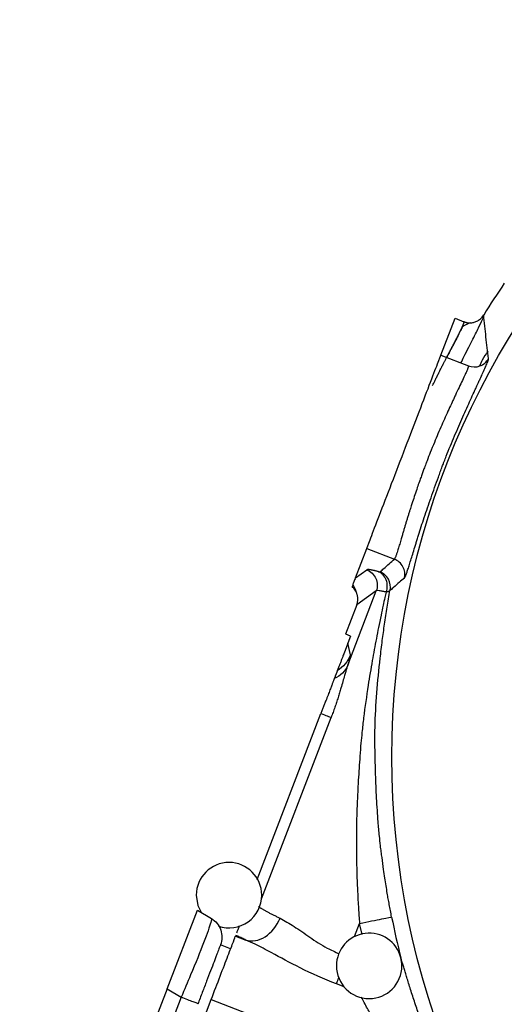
# Model space of a CAD drawing. Header units: inches. Extents: x 0.6 to 16.3, y 0.2 to 11.5.
# Tile 18 of 23: x 9.8 to 10.9, y 6.6 to 9. Entities that reach past the tile are written whole.
import ezdxf

# ---------------------------------------------------------------- set-up
doc = ezdxf.new("R2010")
doc.units = ezdxf.units.IN
doc.header["$MEASUREMENT"] = 0

msp = doc.modelspace()

# ---------------------------------------------------------------- linework, layer by layer
at = {"color": 7, "linetype": 'Continuous', "lineweight": 25}
for p, q in [((10.7888, 8.2087), (10.8235, 8.299)), ((10.8235, 8.299), (10.8452, 8.2907)), ((10.7888, 8.2087), (10.8565, 8.1827)), ((10.58, 7.6646), (10.6075, 7.7363)), ((10.6075, 7.7363), (10.6751, 7.7104)), ((10.58, 7.6646), (10.6078, 7.6843)), ((10.561, 7.4509), (10.6308, 7.6327)), ((10.6308, 7.6327), (10.5834, 7.5991)), ((10.5834, 7.5991), (10.5558, 7.5273)), ((10.5834, 7.5991), (10.5857, 7.6018)), ((10.5565, 7.527), (10.5558, 7.5273)), ((10.5683, 7.5225), (10.5565, 7.527)), ((10.5683, 7.5225), (10.5615, 7.5048)), ((10.5678, 7.4765), (10.5615, 7.5048)), ((10.3397, 6.9272), (10.4956, 7.3331)), ((10.1195, 6.6604), (10.1934, 6.8529)), ((10.1934, 6.8529), (10.2276, 6.8324)), ((10.2868, 6.7893), (10.3123, 6.7795)), ((10.2748, 6.7581), (10.2499, 6.7676)), ((10.1195, 6.6604), (9.7589, 5.7209)), ((10.1195, 6.6604), (10.1537, 6.6399)), ((10.1537, 6.6399), (9.798, 5.7133)), ((9.8627, 5.6845), (10.2272, 6.6339)), ((10.2272, 6.6339), (10.7045, 6.4507))]:
    msp.add_line(p, q, dxfattribs=at)
at = {"color": 8, "linetype": 'Continuous', "lineweight": 25}
for p, q in [((10.3503, 6.88), (10.5205, 7.3235)), ((10.5777, 6.788), (10.5901, 6.8203)), ((10.5963, 6.793), (10.5901, 6.8203)), ((10.5521, 6.6652), (10.5333, 6.6724))]:
    msp.add_line(p, q, dxfattribs=at)
at = {"color": 7, "linetype": 'Continuous', "lineweight": 25, "flags": 128}
msp.add_lwpolyline([(10.1908, 6.8891), (10.1947, 6.8643), (10.2025, 6.8474)], dxfattribs=at)
at = {"color": 7, "linetype": 'Continuous', "lineweight": 25}
msp.add_circle((12.64, 7.2271), 1.9709, dxfattribs=at)
for centre, radius, start, end in [((12.64, 7.2271), 2.0533, 145.6839, 148.2693), ((10.2708, 6.8891), 0.08, 0, 180), ((10.2708, 6.8891), 0.08, 251.1208, 0), ((12.64, 7.2271), 2.0099, 191.2238, 194.1427), ((10.6135, 6.7165), 0.08, 14.176, 180), ((10.6135, 6.7165), 0.08, 180, 0), ((10.6135, 6.7165), 0.08, 0, 14.176)]:
    msp.add_arc(centre, radius, start, end, dxfattribs=at)
at = {"color": 8, "linetype": 'Continuous', "lineweight": 25}
for points, knots in [([(10.838, 8.1898), (10.8405, 8.195), (10.8517, 8.2178), (10.8678, 8.2491), (10.884, 8.2814), (10.8937, 8.3021), (10.8936, 8.3054), (10.8936, 8.307)], [0, 0, 0, 0, 0.067185, 0.299522, 0.532683, 0.766215, 1, 1, 1, 1]), ([(10.8407, 8.2765), (10.8391, 8.2732), (10.8367, 8.2681), (10.8321, 8.2591), (10.828, 8.2512), (10.8234, 8.2424), (10.8185, 8.233), (10.8132, 8.223), (10.8081, 8.2131), (10.8045, 8.2061), (10.803, 8.2032)], [0, 0, 0, 0, 0.213325, 0.326565, 0.444931, 0.56843, 0.682156, 0.792049, 0.915001, 1, 1, 1, 1]), ([(10.3957, 6.8331), (10.4069, 6.8268), (10.4293, 6.8142), (10.4676, 6.7866), (10.5043, 6.7622), (10.5302, 6.7506), (10.54, 6.7463)], [0, 0, 0, 0, 0.276637, 0.554702, 0.83186, 1, 1, 1, 1]), ([(10.5333, 6.6724), (10.5347, 6.6758), (10.5363, 6.6801), (10.5388, 6.6866), (10.5393, 6.6879)], [0, 0, 0, 0, 0.807711, 1, 1, 1, 1]), ([(10.7045, 6.4507), (10.6962, 6.4637), (10.6801, 6.4889), (10.6575, 6.5263), (10.6385, 6.5592), (10.6225, 6.5878), (10.6075, 6.6155), (10.5991, 6.6312), (10.5943, 6.6402)], [0, 0, 0, 0, 0.194428, 0.3778959, 0.5556189, 0.6902433, 0.8235181, 1, 1, 1, 1])]:
    msp.add_open_spline(points, degree=3, knots=knots, dxfattribs=at)
at = {"color": 7, "linetype": 'Continuous', "lineweight": 25}
for points, knots in [([(10.8452, 8.2905), (10.8462, 8.2902), (10.8481, 8.2895), (10.8511, 8.2887), (10.8544, 8.2882), (10.8578, 8.2879), (10.8613, 8.2879), (10.865, 8.2882), (10.8687, 8.2889), (10.8727, 8.2901), (10.8769, 8.2918), (10.8814, 8.2943), (10.8858, 8.2976), (10.8901, 8.3018), (10.8924, 8.3052), (10.8936, 8.307)], [0, 0, 0, 0, 0.054536, 0.111387, 0.170567, 0.232074, 0.295892, 0.361995, 0.430362, 0.500996, 0.585744, 0.678045, 0.777902, 0.885238, 1, 1, 1, 1]), ([(10.9056, 8.2004), (10.9045, 8.2092), (10.9023, 8.2269), (10.8992, 8.2534), (10.8962, 8.2802), (10.8945, 8.298), (10.8936, 8.307)], [0, 0, 0, 0, 0.24635, 0.495133, 0.74635, 1, 1, 1, 1]), ([(10.7686, 8.1345), (10.7698, 8.137), (10.7722, 8.1419), (10.7759, 8.1495), (10.7798, 8.1574), (10.7836, 8.1652), (10.7872, 8.1723), (10.7901, 8.1781), (10.7924, 8.1826), (10.7944, 8.1864), (10.7961, 8.1899), (10.7978, 8.193), (10.7993, 8.196), (10.8007, 8.1988), (10.8021, 8.2014), (10.8034, 8.204), (10.8047, 8.2065), (10.806, 8.209), (10.8073, 8.2115), (10.8087, 8.2141), (10.81, 8.2167), (10.8113, 8.2193), (10.8127, 8.2218), (10.814, 8.2244), (10.8153, 8.2269), (10.8167, 8.2295), (10.818, 8.232), (10.8193, 8.2345), (10.8206, 8.2369), (10.8219, 8.2394), (10.8231, 8.2418), (10.8244, 8.2442), (10.8256, 8.2466), (10.8268, 8.2489), (10.828, 8.2512), (10.8292, 8.2534), (10.8303, 8.2555), (10.8313, 8.2575), (10.8323, 8.2595), (10.8333, 8.2613), (10.8342, 8.2632), (10.8351, 8.2649), (10.8359, 8.2665), (10.8367, 8.2681), (10.8374, 8.2696), (10.8381, 8.2711), (10.8388, 8.2725), (10.8394, 8.2738), (10.84, 8.275), (10.8406, 8.2762), (10.8411, 8.2774), (10.8416, 8.2784), (10.8421, 8.2794), (10.8425, 8.2804), (10.8429, 8.2813), (10.8433, 8.2822), (10.8436, 8.283), (10.8439, 8.2838), (10.8442, 8.2845), (10.8445, 8.2852), (10.8447, 8.2858), (10.8449, 8.2864), (10.8451, 8.2869), (10.8453, 8.2874), (10.8454, 8.2878), (10.8455, 8.2882), (10.8456, 8.2885), (10.8456, 8.2888), (10.8457, 8.2891), (10.8457, 8.2893), (10.8457, 8.2895), (10.8457, 8.2897), (10.8457, 8.2899), (10.8456, 8.29), (10.8456, 8.2901), (10.8456, 8.2902), (10.8455, 8.2903), (10.8455, 8.2903), (10.8454, 8.2904), (10.8454, 8.2904), (10.8453, 8.2905), (10.8453, 8.2905), (10.8453, 8.2905), (10.8452, 8.2905), (10.8452, 8.2905), (10.8452, 8.2905), (10.8451, 8.2905), (10.8451, 8.2905)], [0, 0, 0, 0, 0.026014, 0.052495, 0.081702, 0.112561, 0.141255, 0.164227, 0.181524, 0.197197, 0.211564, 0.224874, 0.237362, 0.249244, 0.260724, 0.27199, 0.283214, 0.294557, 0.306163, 0.318093, 0.330281, 0.342711, 0.355364, 0.368224, 0.381273, 0.394494, 0.407871, 0.421388, 0.435028, 0.448774, 0.462613, 0.476527, 0.490502, 0.504523, 0.518559, 0.532545, 0.546471, 0.560326, 0.574104, 0.587795, 0.601391, 0.614884, 0.628265, 0.641525, 0.654655, 0.667647, 0.680493, 0.693184, 0.705711, 0.718066, 0.73024, 0.742225, 0.754013, 0.765596, 0.776965, 0.788112, 0.79903, 0.809711, 0.820147, 0.830331, 0.840288, 0.85007, 0.859664, 0.869056, 0.878231, 0.887175, 0.895874, 0.904314, 0.912481, 0.920363, 0.927947, 0.935219, 0.942168, 0.948782, 0.95505, 0.960961, 0.966506, 0.971673, 0.976456, 0.980845, 0.984833, 0.988413, 0.991579, 0.994325, 0.996647, 0.998539, 1, 1, 1, 1]), ([(10.862, 8.2877), (10.8598, 8.2872), (10.8557, 8.2861), (10.8462, 8.2809), (10.8416, 8.2784)], [0, 0, 0, 0, 0.516392, 1, 1, 1, 1]), ([(10.6075, 7.7363), (10.6081, 7.7379), (10.6109, 7.7452), (10.6205, 7.7702), (10.6273, 7.788), (10.644, 7.8314), (10.6538, 7.8571), (10.6752, 7.9127), (10.6867, 7.9426), (10.7096, 8.0024), (10.7211, 8.0323), (10.7425, 8.0879), (10.7523, 8.1136), (10.769, 8.157), (10.7758, 8.1748), (10.7854, 8.1998), (10.7882, 8.2071), (10.7888, 8.2087)], [0, 0, 0, 0, 0.125, 0.125, 0.25, 0.25, 0.375, 0.375, 0.5, 0.5, 0.625, 0.625, 0.75, 0.75, 0.875, 0.875, 1, 1, 1, 1]), ([(10.9036, 8.2185), (10.8989, 8.2114), (10.8912, 8.1998), (10.8853, 8.1872), (10.883, 8.1822)], [0, 0, 0, 0, 0.609454, 1, 1, 1, 1]), ([(10.8565, 8.1827), (10.8565, 8.1825), (10.8565, 8.1822), (10.8564, 8.1813), (10.8561, 8.1801), (10.8556, 8.1785), (10.8548, 8.1764), (10.8537, 8.1737), (10.8523, 8.1704), (10.8505, 8.1663), (10.8473, 8.1593), (10.842, 8.148), (10.8339, 8.131), (10.8263, 8.115), (10.8205, 8.1026), (10.8152, 8.0913), (10.8056, 8.0706), (10.7939, 8.0446), (10.782, 8.017), (10.7726, 7.9946), (10.7636, 7.9726), (10.7567, 7.955), (10.7524, 7.9436), (10.7499, 7.9371), (10.7477, 7.9312), (10.7458, 7.9262), (10.7434, 7.9195), (10.7402, 7.9108), (10.7359, 7.8987), (10.7288, 7.8781), (10.7228, 7.8601), (10.718, 7.8455), (10.7162, 7.84), (10.7141, 7.8335), (10.7118, 7.8262), (10.7093, 7.8182), (10.7067, 7.8099), (10.7042, 7.8014), (10.7017, 7.7932), (10.6992, 7.7847), (10.6967, 7.7761), (10.6939, 7.7667), (10.6907, 7.7557), (10.6871, 7.7438), (10.684, 7.7337), (10.682, 7.7272), (10.6807, 7.7231), (10.6796, 7.7198), (10.6784, 7.7167), (10.6774, 7.7142), (10.6765, 7.7123), (10.6758, 7.711), (10.6753, 7.7106), (10.6751, 7.7104)], [0, 0, 0, 0, 0.009741, 0.020547, 0.032413, 0.04533, 0.059283, 0.074248, 0.090192, 0.107069, 0.124816, 0.168639, 0.210369, 0.249791, 0.265412, 0.280852, 0.311939, 0.374281, 0.40651, 0.437074, 0.472123, 0.500147, 0.510455, 0.519639, 0.527755, 0.534848, 0.540954, 0.555617, 0.571536, 0.592053, 0.642901, 0.649299, 0.657537, 0.667468, 0.678913, 0.691663, 0.705483, 0.720115, 0.735382, 0.751466, 0.768273, 0.785669, 0.808575, 0.839163, 0.870593, 0.892802, 0.905972, 0.920663, 0.936747, 0.954136, 0.969184, 0.984442, 1, 1, 1, 1]), ([(10.6998, 7.6643), (10.6999, 7.6644), (10.7002, 7.6646), (10.7006, 7.6652), (10.7009, 7.6659), (10.7015, 7.6669), (10.7023, 7.6686), (10.7034, 7.6714), (10.7047, 7.6748), (10.7061, 7.6788), (10.7076, 7.6833), (10.7099, 7.6902), (10.713, 7.7003), (10.7175, 7.7145), (10.7225, 7.7307), (10.7271, 7.7458), (10.7305, 7.757), (10.7326, 7.7637), (10.7357, 7.7738), (10.7407, 7.7898), (10.7482, 7.8123), (10.7562, 7.8359), (10.7647, 7.8604), (10.7736, 7.8854), (10.7813, 7.9067), (10.7875, 7.9238), (10.7913, 7.9341), (10.7945, 7.9427), (10.7977, 7.9512), (10.8036, 7.9663), (10.8121, 7.9872), (10.8225, 8.0117), (10.8361, 8.0433), (10.8526, 8.0805), (10.866, 8.11), (10.8734, 8.1261), (10.876, 8.1317), (10.8783, 8.1367), (10.8813, 8.1433), (10.8855, 8.1523), (10.8909, 8.164), (10.8964, 8.1762), (10.9008, 8.1861), (10.9031, 8.1918), (10.9043, 8.1951), (10.9051, 8.1973), (10.9056, 8.1993), (10.9056, 8.2), (10.9056, 8.2004)], [0, 0, 0, 0, 0.009068, 0.017344, 0.024831, 0.031525, 0.047154, 0.06318, 0.079697, 0.094811, 0.110583, 0.126349, 0.157846, 0.189279, 0.220605, 0.251784, 0.267325, 0.275097, 0.282871, 0.313975, 0.345096, 0.376215, 0.407313, 0.438378, 0.469416, 0.484929, 0.500428, 0.507014, 0.515925, 0.531423, 0.562422, 0.593444, 0.624492, 0.686563, 0.748666, 0.764235, 0.772006, 0.779833, 0.792987, 0.811126, 0.83651, 0.874016, 0.909939, 0.937071, 0.949789, 0.964522, 0.981265, 1, 1, 1, 1]), ([(10.6401, 7.6793), (10.6403, 7.6795), (10.6406, 7.6797), (10.6437, 7.6825), (10.6465, 7.685), (10.6536, 7.6913), (10.658, 7.6952), (10.6667, 7.7029), (10.6709, 7.7066), (10.6751, 7.7104)], [0.97203523, 0.97203523, 0.97203523, 0.97203523, 0.97235189, 0.97235189, 0.97686125, 0.97686125, 0.98407622, 0.98407622, 0.98958433, 0.98958433, 0.98958433, 0.98958433]), ([(10.6358, 7.6799), (10.6347, 7.6802), (10.6324, 7.6808), (10.6292, 7.6816), (10.6262, 7.6823), (10.6231, 7.683), (10.6206, 7.6835), (10.6182, 7.684), (10.6166, 7.6842), (10.6152, 7.6845), (10.6143, 7.6846), (10.6132, 7.6847), (10.6117, 7.6848), (10.61, 7.6848), (10.6086, 7.6847), (10.608, 7.6844), (10.6078, 7.6843)], [0, 0, 0, 0, 0.067788, 0.142242, 0.213605, 0.28509, 0.383682, 0.4283, 0.49997, 0.552006, 0.571646, 0.616418, 0.679091, 0.786362, 0.893365, 1, 1, 1, 1]), ([(10.6078, 7.6843), (10.6175, 7.6805), (10.6256, 7.6727), (10.6341, 7.6537), (10.6344, 7.6424), (10.6307, 7.6327)], [0, 0, 0, 0, 0.5, 0.5, 1, 1, 1, 1]), ([(10.6358, 7.6799), (10.6362, 7.6798), (10.6371, 7.6796), (10.6381, 7.6794), (10.6389, 7.6793), (10.6395, 7.6792), (10.6399, 7.6792), (10.6401, 7.6793), (10.6401, 7.6793)], [0, 0, 0, 0, 0.168905, 0.335881, 0.501695, 0.667128, 0.832969, 1, 1, 1, 1]), ([(10.58, 7.6646), (10.5793, 7.663), (10.5782, 7.6599), (10.5764, 7.6553), (10.5748, 7.6511), (10.5733, 7.6473), (10.5724, 7.6449), (10.572, 7.6438)], [0, 0, 0, 0, 0.257043, 0.485564, 0.685564, 0.857043, 1, 1, 1, 1]), ([(10.6998, 7.6643), (10.6956, 7.6606), (10.6914, 7.657), (10.6827, 7.6495), (10.6784, 7.6457), (10.6713, 7.6395), (10.6685, 7.6371), (10.6654, 7.6343), (10.6652, 7.6341), (10.665, 7.6339)], [0.97203523, 0.97203523, 0.97203523, 0.97203523, 0.97754335, 0.97754335, 0.98475832, 0.98475832, 0.98926767, 0.98926767, 0.98958433, 0.98958433, 0.98958433, 0.98958433]), ([(10.5834, 7.5991), (10.5837, 7.6001), (10.5844, 7.6022), (10.5851, 7.6052), (10.5855, 7.6082), (10.5857, 7.6111), (10.5857, 7.6138), (10.5856, 7.6164), (10.5853, 7.6188), (10.5849, 7.621), (10.5841, 7.6245), (10.5825, 7.6292), (10.5795, 7.6346), (10.5759, 7.6393), (10.573, 7.642), (10.5716, 7.6433)], [0, 0, 0, 0, 0.067457, 0.132015, 0.1936865, 0.2524635, 0.3083305, 0.3612723, 0.411278, 0.458343, 0.5024689, 0.6323302, 0.7584365, 0.8810153, 1, 1, 1, 1]), ([(10.5736, 7.6482), (10.5747, 7.646), (10.5787, 7.6383), (10.5806, 7.6332), (10.582, 7.6294)], [0, 0, 0, 0, 0.279295, 1, 1, 1, 1]), ([(10.6548, 7.6299), (10.6538, 7.6254), (10.6513, 7.6147), (10.6472, 7.5958), (10.6421, 7.5714), (10.6366, 7.5444), (10.6294, 7.5075), (10.6206, 7.4604), (10.6099, 7.396), (10.6015, 7.3375), (10.5962, 7.2903), (10.5931, 7.2591), (10.591, 7.2298), (10.5888, 7.1996), (10.5868, 7.1671), (10.5847, 7.1283), (10.5829, 7.0811), (10.5821, 7.0357), (10.5822, 6.999), (10.5826, 6.973), (10.5831, 6.9517), (10.5838, 6.9298), (10.5849, 6.9019), (10.5865, 6.8713), (10.5884, 6.8423), (10.5896, 6.8266), (10.5901, 6.8203)], [0, 0, 0, 0, 0.017119, 0.041408, 0.072369, 0.110009, 0.144628, 0.212774, 0.288678, 0.387996, 0.432171, 0.464343, 0.50373, 0.540131, 0.575163, 0.623387, 0.6823, 0.748102, 0.789078, 0.815662, 0.842189, 0.866485, 0.895061, 0.943054, 0.977283, 1, 1, 1, 1]), ([(10.6685, 6.8359), (10.6675, 6.8411), (10.6655, 6.8513), (10.6628, 6.8661), (10.6602, 6.8802), (10.6565, 6.9018), (10.6528, 6.9256), (10.6485, 6.9547), (10.6456, 6.9761), (10.643, 6.9955), (10.6408, 7.013), (10.6382, 7.0374), (10.6356, 7.0661), (10.6334, 7.0972), (10.6312, 7.1359), (10.6296, 7.1751), (10.6285, 7.2134), (10.628, 7.2372), (10.6276, 7.2561), (10.6274, 7.2751), (10.628, 7.318), (10.6318, 7.3841), (10.6387, 7.4547), (10.6455, 7.5104), (10.6503, 7.5452), (10.6543, 7.5723), (10.6574, 7.5929), (10.6606, 7.6134), (10.6631, 7.6271), (10.6643, 7.6341)], [0, 0, 0, 0, 0.019252, 0.03745, 0.054689, 0.071014, 0.116764, 0.142177, 0.177821, 0.195283, 0.213505, 0.24203, 0.284968, 0.319137, 0.356474, 0.427929, 0.464336, 0.49925, 0.516695, 0.534905, 0.570586, 0.677661, 0.784877, 0.840672, 0.892326, 0.919926, 0.946141, 0.972516, 1, 1, 1, 1]), ([(10.6553, 7.6297), (10.6527, 7.6303), (10.6503, 7.6309), (10.6446, 7.6321), (10.6416, 7.6326), (10.6351, 7.6335), (10.6325, 7.6335), (10.6308, 7.6327), (10.6307, 7.6327), (10.6307, 7.6327)], [1.1999968, 1.1999968, 1.1999968, 1.1999968, 1.4080679, 1.4080679, 1.595625, 1.595625, 1.7128481, 1.7128481, 1.7168505, 1.7168505, 1.7168505, 1.7168505]), ([(10.6643, 7.6341), (10.6642, 7.6338), (10.6639, 7.6333), (10.6631, 7.6324), (10.6616, 7.6315), (10.659, 7.6305), (10.6563, 7.6301), (10.6548, 7.6299)], [0, 0, 0, 0, 0.107541, 0.262039, 0.462836, 0.709124, 1, 1, 1, 1]), ([(10.5615, 7.5048), (10.5614, 7.5045), (10.5612, 7.504), (10.5608, 7.5032), (10.5605, 7.5024), (10.5602, 7.5016), (10.5599, 7.5007), (10.5596, 7.4999), (10.5593, 7.4991), (10.5589, 7.4982), (10.5586, 7.4973), (10.5583, 7.4964), (10.5579, 7.4956), (10.5576, 7.4947), (10.5572, 7.4937), (10.5569, 7.4928), (10.5565, 7.4919), (10.5561, 7.4909), (10.5558, 7.49), (10.5554, 7.489), (10.555, 7.488), (10.5546, 7.487), (10.5543, 7.486), (10.5539, 7.485), (10.5535, 7.484), (10.5531, 7.4829), (10.5527, 7.4819), (10.5523, 7.4808), (10.5518, 7.4797), (10.5514, 7.4787), (10.551, 7.4776), (10.5506, 7.4765), (10.5494, 7.4733), (10.5474, 7.468), (10.5446, 7.4608), (10.5417, 7.4533), (10.5386, 7.4453), (10.5367, 7.4402), (10.5356, 7.4375)], [0, 0, 0, 0, 0.0017983, 0.0037694, 0.0060247, 0.0086397, 0.0116631, 0.0151263, 0.0190503, 0.0234493, 0.0283335, 0.0337103, 0.0395854, 0.0459628, 0.052846, 0.0602375, 0.0681395, 0.0765538, 0.0854818, 0.0949246, 0.1048833, 0.1153588, 0.1263518, 0.137863, 0.1498929, 0.162442, 0.1755107, 0.1890995, 0.2032086, 0.2178384, 0.2329892, 0.2486611, 0.2648545, 0.3728566, 0.500356, 0.6473721, 0.8139172, 1, 1, 1, 1]), ([(10.5678, 7.4765), (10.5678, 7.4764), (10.5679, 7.4761), (10.5678, 7.4754), (10.5677, 7.4744), (10.5675, 7.4733), (10.5672, 7.472), (10.5668, 7.4705), (10.5663, 7.4683), (10.5654, 7.4652), (10.5642, 7.4611), (10.5627, 7.4563), (10.5616, 7.4527), (10.561, 7.4509)], [0, 0, 0, 0, 0.071716, 0.143167, 0.214455, 0.285684, 0.356958, 0.42838, 0.500054, 0.625231, 0.749911, 0.874648, 1, 1, 1, 1]), ([(10.561, 7.4509), (10.5606, 7.4497), (10.5598, 7.4474), (10.5586, 7.4436), (10.5574, 7.4396), (10.5561, 7.4354), (10.5548, 7.4309), (10.5526, 7.4232), (10.5493, 7.4115), (10.5452, 7.3972), (10.5412, 7.384), (10.5376, 7.3723), (10.5337, 7.3604), (10.5296, 7.3483), (10.5252, 7.3359), (10.5221, 7.3277), (10.5205, 7.3235)], [0, 0, 0, 0, 0.0374981, 0.075338, 0.1135875, 0.1523125, 0.1915761, 0.2314392, 0.3527352, 0.4775005, 0.5630157, 0.6486527, 0.734797, 0.8218273, 0.910111, 1, 1, 1, 1]), ([(10.5356, 7.4375), (10.5355, 7.4373), (10.5354, 7.4369), (10.5351, 7.4361), (10.5347, 7.435), (10.5342, 7.4338), (10.5337, 7.4324), (10.5331, 7.4309), (10.5325, 7.4293), (10.5318, 7.4276), (10.5311, 7.4258), (10.5304, 7.424), (10.5297, 7.4221), (10.529, 7.4203), (10.5285, 7.419), (10.5283, 7.4184)], [0, 0, 0, 0, 0.094903, 0.186741, 0.275534, 0.361299, 0.444055, 0.52382, 0.600613, 0.674454, 0.745365, 0.813366, 0.878464, 0.940671, 1, 1, 1, 1]), ([(10.5283, 7.4184), (10.528, 7.4177), (10.5275, 7.4163), (10.5266, 7.414), (10.5256, 7.4114), (10.5245, 7.4086), (10.5233, 7.4054), (10.5215, 7.4006), (10.5185, 7.3928), (10.5141, 7.3814), (10.5096, 7.3695), (10.5055, 7.3589), (10.5022, 7.3503), (10.4989, 7.3417), (10.4967, 7.336), (10.4956, 7.3331)], [0, 0, 0, 0, 0.035547, 0.07285, 0.111931, 0.152806, 0.195482, 0.239962, 0.343782, 0.481797, 0.636403, 0.733169, 0.821064, 0.910052, 1, 1, 1, 1]), ([(10.4956, 7.3331), (10.5016, 7.3308), (10.5069, 7.3287), (10.5154, 7.3255), (10.5186, 7.3243), (10.5205, 7.3235)], [0, 0, 0, 0, 0.5, 0.5, 1, 1, 1, 1]), ([(10.3431, 6.8613), (10.3437, 6.8609), (10.3449, 6.86), (10.3471, 6.8586), (10.3494, 6.8572), (10.3518, 6.8556), (10.3545, 6.8541), (10.3573, 6.8525), (10.3603, 6.8508), (10.3634, 6.8491), (10.3667, 6.8474), (10.37, 6.8457), (10.3735, 6.8439), (10.377, 6.8421), (10.3807, 6.8403), (10.3843, 6.8385), (10.3881, 6.8367), (10.3919, 6.8349), (10.3945, 6.8337), (10.3957, 6.8331)], [0, 0, 0, 0, 0.067229, 0.133407, 0.198534, 0.262611, 0.325636, 0.387611, 0.448536, 0.508409, 0.567232, 0.625004, 0.681726, 0.737398, 0.792019, 0.845589, 0.89811, 0.94958, 1, 1, 1, 1]), ([(10.5901, 6.8203), (10.6105, 6.8244), (10.63, 6.8282), (10.6593, 6.834), (10.6678, 6.8357), (10.6685, 6.8359)], [0, 0, 0, 0, 0.5, 0.5, 1, 1, 1, 1]), ([(10.2276, 6.8324), (10.2283, 6.8319), (10.2279, 6.8285), (10.2233, 6.8125), (10.2173, 6.7954), (10.2002, 6.7509), (10.1891, 6.7234), (10.1693, 6.6763), (10.1616, 6.6581), (10.1537, 6.6399)], [-0.770319, -0.770319, -0.770319, -0.770319, -0.488461, -0.488461, -0.009326, -0.009326, 0.470455, 0.470455, 0.770319, 0.770319, 0.770319, 0.770319]), ([(10.2276, 6.8324), (10.2329, 6.8292), (10.2376, 6.825), (10.2454, 6.8154), (10.2485, 6.8099), (10.2525, 6.7982), (10.2535, 6.792), (10.2533, 6.7796), (10.2521, 6.7734), (10.2499, 6.7676)], [0, 0, 0, 0, 0.25, 0.25, 0.5, 0.5, 0.75, 0.75, 1, 1, 1, 1]), ([(10.2898, 6.797), (10.2902, 6.798), (10.2912, 6.8008), (10.2938, 6.8075), (10.2958, 6.8126), (10.2967, 6.8151)], [0, 0, 0, 0, 0.2083886, 0.6107791, 1, 1, 1, 1]), ([(10.2272, 6.6339), (10.2347, 6.6536), (10.2423, 6.6733), (10.2563, 6.7099), (10.2628, 6.7267), (10.2738, 6.7553), (10.2782, 6.767), (10.2846, 6.7835), (10.2864, 6.7883), (10.2868, 6.7893)], [0, 0, 0, 0, 0.25, 0.25, 0.5, 0.5, 0.75, 0.75, 1, 1, 1, 1]), ([(10.3123, 6.7795), (10.3105, 6.7803), (10.3069, 6.7819), (10.3018, 6.7843), (10.2968, 6.7866), (10.292, 6.7888), (10.289, 6.7902), (10.2874, 6.791)], [0, 0, 0, 0, 0.200121, 0.400047, 0.599912, 0.799851, 1, 1, 1, 1]), ([(10.2499, 6.7676), (10.25, 6.7679), (10.2498, 6.7672), (10.2488, 6.7648), (10.2484, 6.7637), (10.2474, 6.7611), (10.2468, 6.7596), (10.2448, 6.7543), (10.2431, 6.7499), (10.2401, 6.7421), (10.239, 6.7392), (10.2367, 6.7332), (10.2355, 6.73), (10.2316, 6.7199), (10.2288, 6.7125), (10.2226, 6.6965), (10.2194, 6.688), (10.2126, 6.6704), (10.209, 6.661), (10.2018, 6.6422), (10.1981, 6.6327), (10.1944, 6.6231)], [0, 0, 0, 0, 0.125, 0.125, 0.1875, 0.1875, 0.25, 0.25, 0.375, 0.375, 0.4375, 0.4375, 0.5, 0.5, 0.625, 0.625, 0.75, 0.75, 0.875, 0.875, 1, 1, 1, 1]), ([(10.5333, 6.6724), (10.5029, 6.6841), (10.473, 6.6976), (10.4199, 6.7241), (10.3962, 6.737), (10.3604, 6.7561), (10.3472, 6.763), (10.3269, 6.773), (10.3194, 6.7765), (10.3123, 6.7795)], [0, 0, 0, 0, 0.373183, 0.373183, 0.709573, 0.709573, 0.919817, 0.919817, 1.05122, 1.05122, 1.05122, 1.05122]), ([(10.7787, 6.4805), (10.7775, 6.4835), (10.7751, 6.4895), (10.7715, 6.4985), (10.768, 6.5075), (10.7646, 6.5164), (10.7612, 6.5254), (10.7578, 6.5343), (10.7545, 6.5432), (10.748, 6.5611), (10.7385, 6.5876), (10.7267, 6.6222), (10.716, 6.655), (10.7083, 6.6796), (10.703, 6.6967), (10.6996, 6.7078), (10.6965, 6.718), (10.6936, 6.7275), (10.6919, 6.7332), (10.691, 6.736)], [0, 0, 0, 0, 0.031285, 0.062471, 0.093576, 0.124616, 0.155611, 0.186576, 0.217531, 0.248492, 0.37379, 0.497343, 0.624009, 0.747344, 0.799178, 0.850177, 0.900522, 0.950398, 1, 1, 1, 1]), ([(10.1948, 6.6241), (10.1948, 6.6241), (10.1938, 6.6245), (10.1898, 6.626), (10.1869, 6.6271), (10.1794, 6.63), (10.1749, 6.6317), (10.1649, 6.6356), (10.1594, 6.6377), (10.1537, 6.6399)], [0, 0, 0, 0, 0.25, 0.25, 0.5, 0.5, 0.75, 0.75, 1, 1, 1, 1])]:
    msp.add_open_spline(points, degree=3, knots=knots, dxfattribs=at)
for points in [[(10.8565, 8.1827), (10.8653, 8.1793), (10.8855, 8.1792), (10.901, 8.1922), (10.9056, 8.2004)], [(10.6998, 7.6643), (10.7019, 7.6735), (10.6991, 7.6935), (10.684, 7.7069), (10.6751, 7.7104)], [(10.6553, 7.6297), (10.6588, 7.6394), (10.6587, 7.6614), (10.6445, 7.6764), (10.6358, 7.6799)], [(10.665, 7.6339), (10.6668, 7.6431), (10.6639, 7.6628), (10.6489, 7.6759), (10.6401, 7.6793)], [(10.5678, 7.4765), (10.5617, 7.4605), (10.5501, 7.4467), (10.5356, 7.4375)], [(10.561, 7.4509), (10.5552, 7.4369), (10.5434, 7.4252), (10.5283, 7.4184)], [(10.3123, 6.7795), (10.3266, 6.7748), (10.361, 6.7808), (10.3879, 6.8142), (10.3957, 6.8331)], [(10.1581, 6.6382), (10.1581, 6.6382), (10.1572, 6.6386), (10.1531, 6.6401), (10.1493, 6.6416), (10.1473, 6.6423)]]:
    msp.add_open_spline(points, degree=3, dxfattribs=at)

doc.saveas('drawing.dxf')
